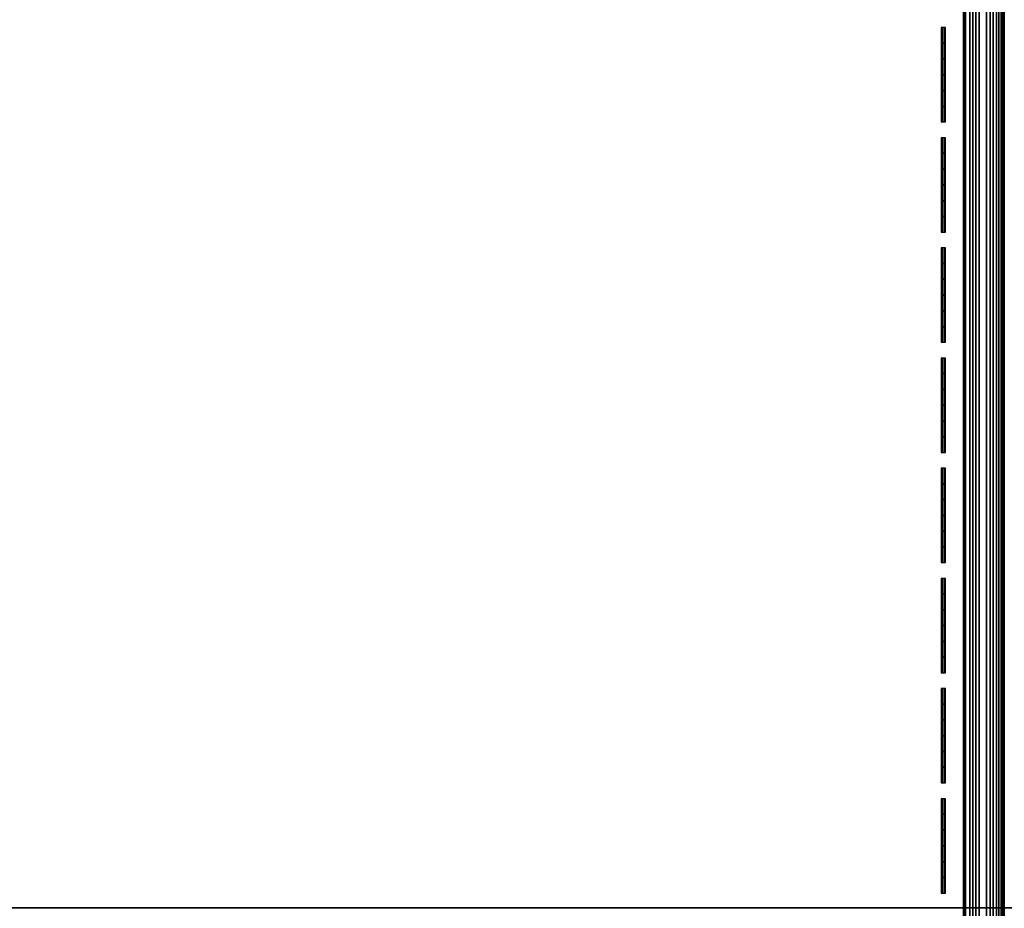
# Model space of a CAD drawing. Header units: inches. Extents: x 0 to 76, y -28.1 to 0.
# Tile 208 of 256: x 47.2 to 49.7, y -26.9 to -24.7. Entities that reach past the tile are written whole.
import ezdxf

# ---------------------------------------------------------------- set-up
doc = ezdxf.new("R2010")
doc.units = ezdxf.units.IN
doc.header["$LTSCALE"] = 0.03937
doc.header["$MEASUREMENT"] = 0
for name, color, linetype in [('A-FURN-3-ST', 151, 'Continuous'), ('A-FURN-3-ST-SEAM', 250, 'Continuous'), ('A-FURN-3-STITCH', 15, 'Continuous')]:
    doc.layers.add(name, color=color, linetype=linetype)

msp = doc.modelspace()

# ---------------------------------------------------------------- meshes
at = {"layer": 'A-FURN-3-ST'}
mesh = msp.add_polyface(dxfattribs=at)
corners = [(3.75, -5.4592, 18), (72.25, -5.4592, 18), (3.75, -5.1746, 17.9626), (72.25, -5.1746, 17.9626), (3.75, -4.9094, 17.8528), (72.25, -4.9094, 17.8528), (3.75, -4.6816, 17.6781), (72.25, -4.6816, 17.6781), (3.75, -4.5068, 17.4505), (72.25, -4.5068, 17.4505), (3.75, -4.3968, 17.1854), (72.25, -4.3968, 17.1854), (3.75, -4.3592, 16.9008), (72.25, -4.3504, 5.5004), (3.75, -4.3504, 5.5004), (3.75, -4.3883, 5.3089), (72.25, -4.3883, 5.3089), (3.75, -4.4967, 5.1466), (72.25, -4.4967, 5.1466), (3.75, -4.659, 5.0381), (72.25, -4.659, 5.0381), (3.75, -4.8504, 5), (3.75, -27.51, 5), (3.625, -4.8504, 5.0335), (3.625, -27.51, 5.0335), (3.5335, -4.8504, 5.125), (3.5335, -4.5038, 5.3567), (3.625, -4.3839, 5.5004), (3.625, -4.4193, 5.3217), (3.625, -4.5204, 5.1703), (3.625, -4.6718, 5.069), (3.5335, -4.4842, 16.9008), (3.625, -4.3926, 16.9008), (3.625, -4.4292, 17.1767), (3.5335, -5.2069, 17.8418), (3.625, -5.4592, 17.9665), (3.625, -5.1833, 17.9302), (3.5335, -4.77, 17.5897), (3.625, -4.7053, 17.6544), (3.625, -4.5358, 17.4337), (3.5335, -4.615, 17.3879), (3.5335, -4.5175, 17.153), (3.625, -4.9261, 17.8238), (3.625, -26.91, 17.9665), (3.75, -26.91, 18)]
mesh.append_faces([[corners[k] for k in face] for face in [(0, 1, 2), (2, 3, 4), (4, 5, 6), (6, 7, 8), (8, 9, 10), (10, 11, 12), (12, 13, 14), (14, 13, 15), (15, 16, 17), (17, 18, 19), (19, 20, 21), (21, 22, 23), (23, 24, 25), (26, 27, 28), (28, 27, 14), (28, 14, 15), (28, 15, 29), (29, 15, 17), (29, 17, 30), (30, 17, 19), (30, 19, 23), (23, 19, 21), (23, 25, 30), (27, 31, 32), (27, 32, 14), (14, 32, 12), (31, 33, 32), (32, 33, 10), (32, 10, 12), (34, 35, 36), (37, 38, 39, 40), (40, 39, 33, 41), (35, 0, 36), (36, 0, 2), (36, 2, 42), (42, 2, 4), (42, 4, 38), (38, 4, 6), (38, 6, 39), (39, 6, 8), (39, 8, 33), (33, 8, 10), (35, 43, 0), (44, 1, 0)]])
mesh = msp.add_polyface(dxfattribs=at)
corners = [(72.375, -4.8504, 5.0335), (72.375, -27.51, 5.0335), (72.25, -4.8504, 5), (72.25, -4.3504, 5.5004), (72.375, -4.3839, 5.5004), (72.25, -4.3883, 5.3089), (72.375, -4.4193, 5.3217), (72.25, -4.4967, 5.1466), (72.375, -4.5204, 5.1703), (72.25, -4.659, 5.0381), (72.375, -4.6718, 5.069), (72.4665, -4.7068, 5.1536), (72.4665, -4.4754, 5.5003), (72.4665, -4.5038, 5.3567), (72.4665, -4.5851, 5.2349), (72.25, -4.3592, 16.9008), (72.375, -4.3926, 16.9008), (72.25, -5.4592, 18), (72.375, -5.4592, 17.9665), (72.25, -5.1746, 17.9626), (72.375, -5.1833, 17.9302), (72.25, -4.9094, 17.8528), (72.375, -4.9261, 17.8238), (72.25, -4.6816, 17.6781), (72.375, -4.7053, 17.6544), (72.25, -4.5068, 17.4505), (72.375, -4.5358, 17.4337), (72.25, -4.3968, 17.1854), (72.375, -4.4292, 17.1767), (72.4665, -4.5175, 17.153), (72.4665, -5.4592, 17.875), (72.25, -26.91, 18), (72.375, -26.91, 17.9665), (3.75, -5.1746, 17.9626), (3.75, -4.9094, 17.8528), (3.75, -4.6816, 17.6781), (3.75, -4.5068, 17.4505), (3.75, -4.3968, 17.1854), (3.75, -4.3592, 16.9008), (3.75, -4.3883, 5.3089), (3.75, -4.4967, 5.1466), (3.75, -4.659, 5.0381), (3.75, -4.8504, 5), (72.25, -27.51, 5)]
mesh.append_faces([[corners[k] for k in face] for face in [(0, 1, 2), (3, 4, 5), (5, 4, 6), (5, 6, 7), (7, 6, 8), (7, 8, 9), (9, 8, 10), (9, 10, 2), (2, 10, 0), (0, 10, 11), (12, 6, 4), (8, 6, 13, 14), (3, 15, 4), (4, 15, 16), (4, 16, 12), (17, 18, 19), (19, 18, 20), (19, 20, 21), (21, 20, 22), (21, 22, 23), (23, 22, 24), (23, 24, 25), (25, 24, 26), (25, 26, 27), (27, 26, 28), (27, 28, 15), (15, 28, 16), (16, 28, 29), (18, 30, 20), (17, 31, 18), (18, 32, 30), (33, 17, 19), (34, 19, 21), (35, 21, 23), (36, 23, 25), (37, 25, 27), (38, 27, 15), (15, 3, 38), (39, 3, 5), (40, 5, 7), (41, 7, 9), (42, 9, 2), (2, 43, 42)]])
mesh = msp.add_polyface(dxfattribs=at)
corners = [(3.75, -4.8504, 5), (72.25, -27.51, 5), (3.75, -27.51, 5), (3.625, -4.8504, 5.0335), (3.625, -27.51, 5.0335), (3.75, -28.01, 5.5), (3.625, -27.9765, 5.5), (3.75, -27.9719, 5.3087), (3.625, -27.941, 5.3215), (3.75, -27.8636, 5.1464), (3.625, -27.8399, 5.1701), (3.75, -27.7013, 5.0381), (3.625, -27.6885, 5.069), (3.5335, -27.6535, 5.1535), (3.5335, -27.885, 5.5), (3.75, -28.01, 16.9), (3.625, -27.9765, 16.9), (3.75, -26.91, 18), (3.625, -26.91, 17.9665), (3.75, -27.1947, 17.9625), (3.625, -27.186, 17.9302), (3.75, -27.46, 17.8526), (3.625, -27.4433, 17.8236), (3.75, -27.6878, 17.6778), (3.625, -27.6641, 17.6541), (3.75, -27.8626, 17.45), (3.625, -27.8336, 17.4333), (3.75, -27.9725, 17.1847), (3.625, -27.9402, 17.176), (3.5335, -27.8518, 17.1523), (3.5335, -26.91, 17.875), (3.5335, -27.5994, 17.5894), (3.5335, -27.7544, 17.3875), (3.625, -5.4592, 17.9665), (3.75, -5.4592, 18), (72.25, -28.01, 16.9), (72.25, -27.9725, 17.1847), (72.25, -27.8626, 17.45), (72.25, -27.6878, 17.6778), (72.25, -27.46, 17.8526), (72.25, -27.1947, 17.9625), (72.25, -27.7013, 5.0381), (72.25, -27.8636, 5.1464), (72.25, -27.9719, 5.3087)]
mesh.append_faces([[corners[k] for k in face] for face in [(0, 1, 2), (3, 2, 4), (5, 6, 7), (7, 6, 8), (7, 8, 9), (9, 8, 10), (9, 10, 11), (11, 10, 12), (11, 12, 2), (2, 12, 4), (4, 12, 13), (14, 8, 6), (5, 15, 6), (6, 15, 16), (6, 16, 14), (17, 18, 19), (19, 18, 20), (19, 20, 21), (21, 20, 22), (21, 22, 23), (23, 22, 24), (23, 24, 25), (25, 24, 26), (25, 26, 27), (27, 26, 28), (27, 28, 15), (15, 28, 16), (16, 28, 29), (18, 30, 20), (24, 31, 32, 26), (26, 32, 29, 28), (33, 30, 18), (34, 18, 17), (15, 35, 27), (27, 36, 25), (25, 37, 23), (23, 38, 21), (21, 39, 19), (19, 40, 17), (5, 35, 15), (2, 1, 11), (11, 41, 9), (9, 42, 7), (7, 43, 5)]])
mesh = msp.add_polyface(dxfattribs=at)
corners = [(72.375, -4.8504, 5.0335), (72.4665, -27.51, 5.125), (72.375, -27.51, 5.0335), (72.25, -4.8504, 5), (72.25, -27.51, 5), (72.4665, -27.8565, 5.3565), (72.375, -27.9765, 5.5), (72.375, -27.941, 5.3215), (72.25, -28.01, 5.5), (72.25, -27.9719, 5.3087), (72.375, -27.8399, 5.1701), (72.25, -27.8636, 5.1464), (72.375, -27.6885, 5.069), (72.25, -27.7013, 5.0381), (72.4665, -27.6535, 5.1535), (72.4665, -27.7752, 5.2348), (72.4665, -27.885, 16.9), (72.375, -27.9765, 16.9), (72.25, -28.01, 16.9), (72.375, -27.9402, 17.176), (72.25, -27.9725, 17.1847), (72.4665, -27.1624, 17.8418), (72.375, -26.91, 17.9665), (72.375, -27.186, 17.9302), (72.25, -26.91, 18), (72.25, -27.1947, 17.9625), (72.375, -27.4433, 17.8236), (72.25, -27.46, 17.8526), (72.375, -27.6641, 17.6541), (72.25, -27.6878, 17.6778), (72.375, -27.8336, 17.4333), (72.25, -27.8626, 17.45), (72.375, -5.4592, 17.9665), (3.75, -27.9725, 17.1847), (3.75, -27.8626, 17.45), (3.75, -27.6878, 17.6778), (3.75, -27.46, 17.8526), (3.75, -27.1947, 17.9625), (3.75, -26.91, 18), (3.75, -28.01, 5.5), (3.75, -27.7013, 5.0381), (3.75, -27.8636, 5.1464), (3.75, -27.9719, 5.3087), (72.25, -5.4592, 18)]
mesh.append_faces([[corners[k] for k in face] for face in [(0, 1, 2), (3, 2, 4), (5, 6, 7), (7, 6, 8), (7, 8, 9), (7, 9, 10), (10, 9, 11), (10, 11, 12), (12, 11, 13), (12, 13, 2), (2, 13, 4), (2, 1, 12), (12, 14, 15, 10), (6, 16, 17), (6, 17, 8), (8, 17, 18), (16, 19, 17), (17, 19, 20), (17, 20, 18), (21, 22, 23), (22, 24, 23), (23, 24, 25), (23, 25, 26), (26, 25, 27), (26, 27, 28), (28, 27, 29), (28, 29, 30), (30, 29, 31), (30, 31, 19), (19, 31, 20), (32, 24, 22), (33, 18, 20), (34, 20, 31), (35, 31, 29), (36, 29, 27), (37, 27, 25), (38, 25, 24), (8, 18, 39), (40, 4, 13), (41, 13, 11), (42, 11, 9), (39, 9, 8), (24, 43, 38)]])
at = {"layer": 'A-FURN-3-ST-SEAM'}
mesh = msp.add_polyface(dxfattribs=at)
corners = [(49.675, -19.7597, 18), (49.6712, -8.4161, 18.0191), (49.6679, -19.7597, 18.0255), (49.675, -23.3349, 18), (49.6679, -23.3349, 18.0255), (49.675, -26.91, 18), (49.6054, -23.3349, 18.0459), (49.6405, -23.3349, 18.0472), (49.6405, -19.7597, 18.0472), (49.6054, -19.7597, 18.0459), (49.625, -8.4161, 18.05), (49.6441, -8.4161, 18.0462), (49.6562, -19.7597, 18.039), (49.6604, -8.4161, 18.0354), (49.6059, -8.4161, 18.0462), (49.5905, -19.7597, 18.0362), (49.5905, -23.3349, 18.0362), (49.5753, -23.3349, 18.0045), (49.5801, -23.3349, 18.0217), (49.5801, -19.7597, 18.0217), (49.5753, -19.7597, 18.0045), (49.5788, -8.4161, 18.0192), (49.575, -8.4161, 18), (49.5769, -19.7597, 17.9868), (49.5769, -23.3349, 17.9868), (49.6484, -23.3349, 17.9563), (49.6317, -23.3349, 17.9505), (49.6317, -19.7597, 17.9505), (49.6484, -19.7597, 17.9563), (49.6441, -8.4161, 17.9538), (49.625, -8.4161, 17.95), (49.614, -19.7597, 17.9515), (49.5896, -8.4161, 17.9647), (49.5978, -19.7597, 17.9588), (49.6603, -8.4161, 17.9646), (49.6622, -19.7597, 17.9675), (49.6622, -23.3349, 17.9675), (49.6715, -26.91, 17.9826), (49.6715, -23.3349, 17.9826), (49.6715, -19.7597, 17.9826), (49.6712, -8.4161, 17.9809), (49.614, -23.3349, 17.9515), (49.5978, -23.3349, 17.9588), (49.6562, -23.3349, 18.039), (49.6405, -26.91, 18.0472), (49.6562, -26.91, 18.039), (49.6679, -26.91, 18.0255)]
mesh.append_faces([[corners[k] for k in face] for face in [(0, 1, 2), (0, 2, 3), (3, 2, 4), (3, 4, 5), (6, 7, 8, 9), (9, 8, 10), (11, 8, 12), (13, 12, 2), (9, 14, 15), (9, 15, 16, 6), (17, 18, 19, 20), (20, 19, 21), (20, 22, 23), (20, 23, 24, 17), (25, 26, 27, 28), (28, 27, 29), (30, 27, 31), (32, 33, 23), (28, 34, 35), (28, 35, 36, 25), (3, 37, 38), (3, 38, 0), (0, 38, 39), (40, 39, 35), (36, 35, 39, 38), (31, 27, 26, 41), (24, 23, 33, 42), (42, 33, 31, 41), (16, 15, 19, 18), (4, 2, 12, 43), (43, 12, 8, 7), (44, 45, 43, 7), (45, 46, 4, 43)]])
mesh = msp.add_polyface(dxfattribs=at)
corners = [(49.675, -26.91, 18), (49.6679, -23.3349, 18.0255), (49.6679, -26.91, 18.0255), (49.675, -27.1226, 17.979), (49.6679, -27.1276, 18.0041), (49.675, -27.331, 17.9163), (49.6054, -27.1315, 18.024), (49.6405, -27.1317, 18.0253), (49.6405, -26.91, 18.0472), (49.6054, -26.91, 18.0459), (49.6405, -23.3349, 18.0472), (49.6054, -23.3349, 18.0459), (49.5905, -23.3349, 18.0362), (49.5905, -26.91, 18.0362), (49.5905, -27.1296, 18.0145), (49.5753, -27.1235, 17.9835), (49.5801, -27.1268, 18.0003), (49.5801, -26.91, 18.0217), (49.5753, -26.91, 18.0045), (49.5801, -23.3349, 18.0217), (49.5753, -23.3349, 18.0045), (49.5769, -23.3349, 17.9868), (49.5769, -26.91, 17.9868), (49.5769, -27.1201, 17.9661), (49.6484, -27.1142, 17.9361), (49.6317, -27.113, 17.9304), (49.6317, -26.91, 17.9505), (49.6484, -26.91, 17.9563), (49.6317, -23.3349, 17.9505), (49.6484, -23.3349, 17.9563), (49.6622, -23.3349, 17.9675), (49.6622, -26.91, 17.9675), (49.6622, -27.1163, 17.9472), (49.6715, -27.3243, 17.9002), (49.6715, -27.1193, 17.962), (49.6715, -26.91, 17.9826), (49.675, -23.3349, 18), (49.614, -23.3349, 17.9515), (49.614, -26.91, 17.9515), (49.614, -27.1132, 17.9314), (49.6317, -27.312, 17.8705), (49.614, -27.3124, 17.8714), (49.6715, -23.3349, 17.9826), (49.5978, -27.1147, 17.9386), (49.5978, -26.91, 17.9588), (49.5978, -23.3349, 17.9588), (49.6562, -27.1302, 18.0173), (49.6562, -26.91, 18.039)]
mesh.append_faces([[corners[k] for k in face] for face in [(0, 1, 2), (0, 2, 3), (3, 2, 4), (3, 4, 5), (6, 7, 8, 9), (9, 8, 10, 11), (11, 12, 13, 9), (9, 13, 14, 6), (15, 16, 17, 18), (18, 17, 19, 20), (20, 21, 22, 18), (18, 22, 23, 15), (24, 25, 26, 27), (27, 26, 28, 29), (29, 30, 31, 27), (27, 31, 32, 24), (3, 33, 34), (3, 34, 0), (0, 34, 35), (0, 35, 36), (37, 28, 26, 38), (38, 26, 25, 39), (39, 25, 40, 41), (34, 32, 31, 35), (35, 31, 30, 42), (39, 43, 44, 38), (38, 44, 45, 37), (43, 23, 22, 44), (44, 22, 21, 45), (16, 14, 13, 17), (17, 13, 12, 19), (7, 46, 47, 8), (46, 4, 2, 47)]])
at = {"layer": 'A-FURN-3-STITCH'}
mesh = msp.add_polymesh((7, 4), dxfattribs=at)
for k, corner in enumerate([(49.5204, -24.9729, 18.0001), (49.523, -24.9729, 18), (49.5282, -24.9729, 18), (49.5308, -24.9729, 18.0001), (49.5204, -24.9345, 18.0077), (49.523, -24.9345, 18.0122), (49.5282, -24.9345, 18.0122), (49.5308, -24.9345, 18.0077), (49.5204, -24.8957, 18.0123), (49.523, -24.8957, 18.0168), (49.5282, -24.8957, 18.0168), (49.5308, -24.8957, 18.0123), (49.5204, -24.8566, 18.0138), (49.523, -24.8566, 18.0183), (49.5282, -24.8566, 18.0183), (49.5308, -24.8566, 18.0138), (49.5204, -24.8175, 18.0123), (49.523, -24.8175, 18.0168), (49.5282, -24.8175, 18.0168), (49.5308, -24.8175, 18.0123), (49.5204, -24.7787, 18.0077), (49.523, -24.7787, 18.0122), (49.5282, -24.7787, 18.0122), (49.5308, -24.7787, 18.0077), (49.5204, -24.7404, 18.0001), (49.523, -24.7404, 18.0001), (49.5282, -24.7404, 18.0001), (49.5308, -24.7404, 18.0001)]):
    mesh.set_mesh_vertex(divmod(k, 4), corner)
mesh = msp.add_polymesh((7, 4), dxfattribs=at)
for k, corner in enumerate([(49.5204, -25.2444, 18.0001), (49.523, -25.2444, 18), (49.5282, -25.2444, 18), (49.5308, -25.2444, 18.0001), (49.5204, -25.206, 18.0077), (49.523, -25.206, 18.0122), (49.5282, -25.206, 18.0122), (49.5308, -25.206, 18.0077), (49.5204, -25.1672, 18.0123), (49.523, -25.1672, 18.0168), (49.5282, -25.1672, 18.0168), (49.5308, -25.1672, 18.0123), (49.5204, -25.1281, 18.0138), (49.523, -25.1281, 18.0183), (49.5282, -25.1281, 18.0183), (49.5308, -25.1281, 18.0138), (49.5204, -25.0891, 18.0123), (49.523, -25.0891, 18.0168), (49.5282, -25.0891, 18.0168), (49.5308, -25.0891, 18.0123), (49.5204, -25.0502, 18.0077), (49.523, -25.0502, 18.0122), (49.5282, -25.0502, 18.0122), (49.5308, -25.0502, 18.0077), (49.5204, -25.0119, 18.0001), (49.523, -25.0119, 18.0001), (49.5282, -25.0119, 18.0001), (49.5308, -25.0119, 18.0001)]):
    mesh.set_mesh_vertex(divmod(k, 4), corner)
mesh = msp.add_polymesh((7, 4), dxfattribs=at)
for k, corner in enumerate([(49.5204, -25.5159, 18.0001), (49.523, -25.5159, 18), (49.5282, -25.5159, 18), (49.5308, -25.5159, 18.0001), (49.5204, -25.4776, 18.0077), (49.523, -25.4776, 18.0122), (49.5282, -25.4776, 18.0122), (49.5308, -25.4776, 18.0077), (49.5204, -25.4387, 18.0123), (49.523, -25.4387, 18.0168), (49.5282, -25.4387, 18.0168), (49.5308, -25.4387, 18.0123), (49.5204, -25.3997, 18.0138), (49.523, -25.3997, 18.0183), (49.5282, -25.3997, 18.0183), (49.5308, -25.3997, 18.0138), (49.5204, -25.3606, 18.0123), (49.523, -25.3606, 18.0168), (49.5282, -25.3606, 18.0168), (49.5308, -25.3606, 18.0123), (49.5204, -25.3218, 18.0077), (49.523, -25.3218, 18.0122), (49.5282, -25.3218, 18.0122), (49.5308, -25.3218, 18.0077), (49.5204, -25.2834, 18.0001), (49.523, -25.2834, 18.0001), (49.5282, -25.2834, 18.0001), (49.5308, -25.2834, 18.0001)]):
    mesh.set_mesh_vertex(divmod(k, 4), corner)
mesh = msp.add_polymesh((7, 4), dxfattribs=at)
for k, corner in enumerate([(49.5204, -25.7874, 18.0001), (49.523, -25.7874, 18), (49.5282, -25.7874, 18), (49.5308, -25.7874, 18.0001), (49.5204, -25.7491, 18.0077), (49.523, -25.7491, 18.0122), (49.5282, -25.7491, 18.0122), (49.5308, -25.7491, 18.0077), (49.5204, -25.7103, 18.0123), (49.523, -25.7103, 18.0168), (49.5282, -25.7103, 18.0168), (49.5308, -25.7103, 18.0123), (49.5204, -25.6712, 18.0138), (49.523, -25.6712, 18.0183), (49.5282, -25.6712, 18.0183), (49.5308, -25.6712, 18.0138), (49.5204, -25.6321, 18.0123), (49.523, -25.6321, 18.0168), (49.5282, -25.6321, 18.0168), (49.5308, -25.6321, 18.0123), (49.5204, -25.5933, 18.0077), (49.523, -25.5933, 18.0122), (49.5282, -25.5933, 18.0122), (49.5308, -25.5933, 18.0077), (49.5204, -25.5549, 18.0001), (49.523, -25.5549, 18.0001), (49.5282, -25.5549, 18.0001), (49.5308, -25.5549, 18.0001)]):
    mesh.set_mesh_vertex(divmod(k, 4), corner)
mesh = msp.add_polymesh((7, 4), dxfattribs=at)
for k, corner in enumerate([(49.5204, -26.059, 18.0001), (49.523, -26.059, 18), (49.5282, -26.059, 18), (49.5308, -26.059, 18.0001), (49.5204, -26.0206, 18.0077), (49.523, -26.0206, 18.0122), (49.5282, -26.0206, 18.0122), (49.5308, -26.0206, 18.0077), (49.5204, -25.9818, 18.0123), (49.523, -25.9818, 18.0168), (49.5282, -25.9818, 18.0168), (49.5308, -25.9818, 18.0123), (49.5204, -25.9427, 18.0138), (49.523, -25.9427, 18.0183), (49.5282, -25.9427, 18.0183), (49.5308, -25.9427, 18.0138), (49.5204, -25.9037, 18.0123), (49.523, -25.9037, 18.0168), (49.5282, -25.9037, 18.0168), (49.5308, -25.9037, 18.0123), (49.5204, -25.8648, 18.0077), (49.523, -25.8648, 18.0122), (49.5282, -25.8648, 18.0122), (49.5308, -25.8648, 18.0077), (49.5204, -25.8265, 18.0001), (49.523, -25.8265, 18.0001), (49.5282, -25.8265, 18.0001), (49.5308, -25.8265, 18.0001)]):
    mesh.set_mesh_vertex(divmod(k, 4), corner)
mesh = msp.add_polymesh((7, 4), dxfattribs=at)
for k, corner in enumerate([(49.5204, -26.3305, 18.0001), (49.523, -26.3305, 18), (49.5282, -26.3305, 18), (49.5308, -26.3305, 18.0001), (49.5204, -26.2922, 18.0077), (49.523, -26.2922, 18.0122), (49.5282, -26.2922, 18.0122), (49.5308, -26.2922, 18.0077), (49.5204, -26.2533, 18.0123), (49.523, -26.2533, 18.0168), (49.5282, -26.2533, 18.0168), (49.5308, -26.2533, 18.0123), (49.5204, -26.2143, 18.0138), (49.523, -26.2143, 18.0183), (49.5282, -26.2143, 18.0183), (49.5308, -26.2143, 18.0138), (49.5204, -26.1752, 18.0123), (49.523, -26.1752, 18.0168), (49.5282, -26.1752, 18.0168), (49.5308, -26.1752, 18.0123), (49.5204, -26.1364, 18.0077), (49.523, -26.1364, 18.0122), (49.5282, -26.1364, 18.0122), (49.5308, -26.1364, 18.0077), (49.5204, -26.098, 18.0001), (49.523, -26.098, 18.0001), (49.5282, -26.098, 18.0001), (49.5308, -26.098, 18.0001)]):
    mesh.set_mesh_vertex(divmod(k, 4), corner)
mesh = msp.add_polymesh((7, 4), dxfattribs=at)
for k, corner in enumerate([(49.5204, -26.602, 18.0001), (49.523, -26.602, 18), (49.5282, -26.602, 18), (49.5308, -26.602, 18.0001), (49.5204, -26.5637, 18.0077), (49.523, -26.5637, 18.0122), (49.5282, -26.5637, 18.0122), (49.5308, -26.5637, 18.0077), (49.5204, -26.5249, 18.0123), (49.523, -26.5249, 18.0168), (49.5282, -26.5249, 18.0168), (49.5308, -26.5249, 18.0123), (49.5204, -26.4858, 18.0138), (49.523, -26.4858, 18.0183), (49.5282, -26.4858, 18.0183), (49.5308, -26.4858, 18.0138), (49.5204, -26.4467, 18.0123), (49.523, -26.4467, 18.0168), (49.5282, -26.4467, 18.0168), (49.5308, -26.4467, 18.0123), (49.5204, -26.4079, 18.0077), (49.523, -26.4079, 18.0122), (49.5282, -26.4079, 18.0122), (49.5308, -26.4079, 18.0077), (49.5204, -26.3695, 18.0001), (49.523, -26.3695, 18.0001), (49.5282, -26.3695, 18.0001), (49.5308, -26.3695, 18.0001)]):
    mesh.set_mesh_vertex(divmod(k, 4), corner)
mesh = msp.add_polymesh((7, 4), dxfattribs=at)
for k, corner in enumerate([(49.5204, -26.8736, 18.0001), (49.523, -26.8736, 18), (49.5282, -26.8736, 18), (49.5308, -26.8736, 18.0001), (49.5204, -26.8352, 18.0077), (49.523, -26.8352, 18.0122), (49.5282, -26.8352, 18.0122), (49.5308, -26.8352, 18.0077), (49.5204, -26.7964, 18.0123), (49.523, -26.7964, 18.0168), (49.5282, -26.7964, 18.0168), (49.5308, -26.7964, 18.0123), (49.5204, -26.7573, 18.0138), (49.523, -26.7573, 18.0183), (49.5282, -26.7573, 18.0183), (49.5308, -26.7573, 18.0138), (49.5204, -26.7182, 18.0123), (49.523, -26.7182, 18.0168), (49.5282, -26.7182, 18.0168), (49.5308, -26.7182, 18.0123), (49.5204, -26.6794, 18.0077), (49.523, -26.6794, 18.0122), (49.5282, -26.6794, 18.0122), (49.5308, -26.6794, 18.0077), (49.5204, -26.6411, 18.0001), (49.523, -26.6411, 18.0001), (49.5282, -26.6411, 18.0001), (49.5308, -26.6411, 18.0001)]):
    mesh.set_mesh_vertex(divmod(k, 4), corner)

doc.saveas('drawing.dxf')
